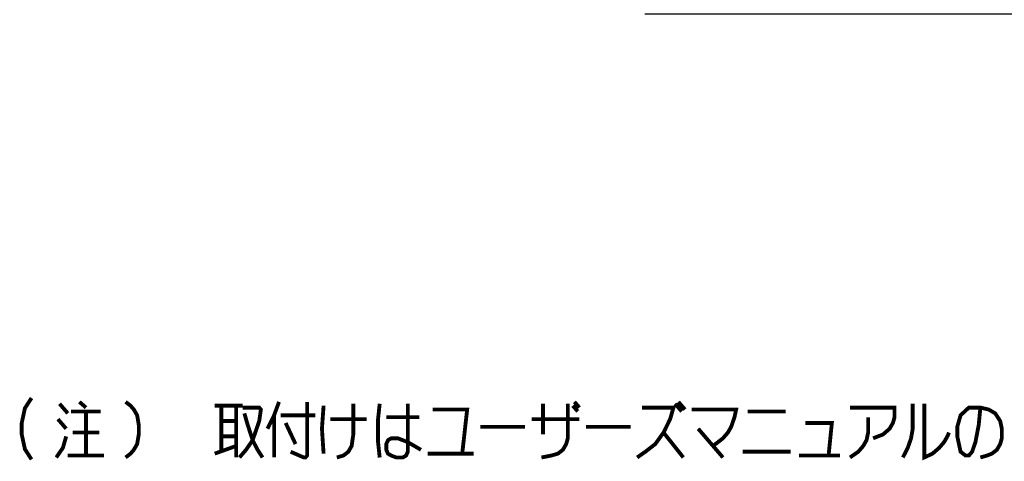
# Model space of a CAD drawing. Extents: x 123 to 1619, y 128 to 1105.
# Tile 6 of 32: x 1271 to 1476, y 162 to 254. Entities that reach past the tile are written whole.
import ezdxf

# ---------------------------------------------------------------- set-up
doc = ezdxf.new("R2010")
doc.units = 0
doc.header["$LTSCALE"] = 92.4
doc.layers.get('0').update_dxf_attribs({"linetype": 'CONTINUOUS'})
doc.layers.add('ALL_DIM', color=7, linetype='CONTINUOUS')
doc.layers.add('ALL_NOTE', color=7, linetype='CONTINUOUS')
doc.dimstyles.get("Standard").update_dxf_attribs({"dimtxt": 2.5, "dimasz": 2.5, "dimexe": 1.25, "dimexo": 0.625, "dimtad": 1, "dimcen": 2.5, "dimazin": 3, "dimtfac": 1, "dimtmove": 0, "dimatfit": 3})

# ---------------------------------------------------------------- blocks, each defined once
blk = doc.blocks.new('_OPEN')
at = {"color": 0, "linetype": 'BYBLOCK'}
for p, q in [((0, 0), (-1, 0.25)), ((-1, -0.25), (0, 0)), ((-1, 0), (0, 0))]:
    blk.add_line(p, q, dxfattribs=at)
blk = doc.blocks.new('*D20')
at = {"layer": 'ALL_DIM', "color": 2, "linetype": 'CONTINUOUS'}
for p, q in [((1509, 262), (1509, 282)), ((1509, 282), (1509, 258.5)), ((1470.88, 262), (1513, 262)), ((1509, 236.02), (1509, 258.5)), ((1401, 255), (1513, 255)), ((1509, 255), (1509, 236.02))]:
    blk.add_line(p, q, dxfattribs=at)
at = {"layer": 'ALL_DIM', "color": 2, "linetype": 'CONTINUOUS', "xscale": 8, "yscale": 8, "zscale": 8}
for p, rotation in [((1509, 262), 270), ((1509, 255), 90)]:
    blk.add_blockref('_OPEN', p, dxfattribs=dict(at, rotation=rotation))

msp = doc.modelspace()

# ---------------------------------------------------------------- linework, layer by layer
at = {"layer": 'ALL_NOTE', "color": 2, "linetype": 'CONTINUOUS', "const_width": 0.8}
for points in [[(1273.171, 174.929), (1271.795, 172.796), (1271.107, 169.596), (1271.107, 167.463), (1271.795, 164.263), (1273.171, 162.129)], [(1283.147, 174.129), (1284.523, 172.929)], [(1292.779, 174.129), (1293.811, 173.329), (1294.499, 172.529), (1295.187, 171.329), (1295.531, 169.329), (1295.531, 167.329), (1295.187, 165.329), (1294.499, 164.129), (1293.811, 163.329), (1292.779, 162.529)], [(1324.771, 174.129), (1323.739, 171.329), (1322.363, 168.529)], [(1330.619, 174.129), (1330.619, 162.929), (1330.275, 162.529), (1329.931, 162.529), (1327.179, 163.729)], [(1386.347, 174.129), (1387.379, 172.929)], [(1408.019, 174.129), (1409.395, 172.529)], [(1279.019, 173.729), (1280.739, 171.729)], [(1281.427, 172.129), (1287.619, 172.129)], [(1284.523, 172.129), (1284.523, 162.929)], [(1311.355, 173.329), (1317.203, 173.329)], [(1312.731, 173.329), (1312.731, 163.729)], [(1315.827, 173.329), (1315.827, 162.529)], [(1317.203, 172.929), (1320.643, 172.929), (1320.987, 172.529), (1320.643, 170.129), (1319.267, 166.129), (1317.891, 164.129), (1316.515, 162.529)], [(1334.059, 173.329), (1333.715, 168.529), (1334.059, 163.329)], [(1340.251, 173.729), (1340.251, 167.329), (1339.907, 164.929), (1339.219, 163.729), (1338.187, 162.929), (1336.811, 162.529)], [(1345.755, 173.729), (1345.411, 170.529), (1345.411, 165.729), (1345.755, 162.529)], [(1351.603, 173.729), (1351.603, 163.729), (1351.259, 162.929), (1350.571, 162.529), (1349.195, 162.529), (1348.163, 162.929), (1347.475, 163.329), (1347.131, 164.129), (1347.131, 165.329), (1347.475, 166.129), (1348.163, 166.529), (1349.539, 166.529), (1350.571, 166.129), (1351.603, 165.729), (1354.355, 164.129)], [(1356.763, 172.529), (1363.987, 172.529), (1362.955, 163.329)], [(1384.971, 173.729), (1384.971, 166.529), (1384.627, 165.329), (1383.939, 164.129), (1382.907, 163.329), (1381.531, 162.929), (1379.467, 162.529)], [(1379.811, 167.329), (1379.811, 173.729)], [(1386.003, 173.329), (1387.035, 172.129)], [(1400.451, 172.929), (1406.987, 172.929), (1406.299, 170.529), (1404.923, 167.729), (1403.203, 165.329), (1401.139, 163.729), (1399.419, 162.529)], [(1407.331, 173.729), (1408.707, 172.129)], [(1410.771, 172.529), (1420.059, 172.529), (1419.715, 170.929), (1419.027, 168.929), (1418.339, 167.729), (1417.307, 166.529), (1416.275, 165.729), (1415.243, 164.929)], [(1422.467, 172.129), (1430.379, 172.129)], [(1443.795, 172.929), (1453.083, 172.929), (1453.083, 170.929), (1452.739, 169.729), (1452.051, 168.529), (1450.675, 167.329), (1448.611, 166.529)], [(1456.867, 173.729), (1456.867, 168.529), (1456.523, 166.529), (1455.835, 164.529), (1454.803, 162.529)], [(1459.275, 173.729), (1459.275, 162.529), (1460.995, 163.329), (1462.371, 164.529), (1463.403, 165.729), (1464.091, 166.929), (1464.435, 167.729)], [(1470.971, 172.929), (1470.627, 169.329), (1469.939, 165.729), (1469.251, 163.729), (1468.563, 162.929), (1467.875, 162.929), (1466.843, 163.729), (1466.499, 165.329), (1466.155, 166.929), (1466.155, 168.929), (1466.843, 171.329), (1468.563, 172.929), (1470.971, 172.929), (1472.691, 172.529), (1474.067, 171.729), (1475.099, 170.129), (1475.443, 168.529), (1475.443, 166.529), (1475.099, 165.329), (1474.411, 164.129), (1473.379, 163.329), (1472.347, 162.929), (1470.971, 162.529)], [(1278.675, 170.529), (1280.395, 168.529)], [(1312.731, 170.129), (1315.827, 170.129)], [(1317.547, 171.729), (1318.235, 169.329), (1319.267, 166.129), (1320.299, 164.129), (1321.331, 162.529)], [(1323.739, 171.329), (1323.739, 162.529)], [(1325.115, 171.329), (1332.339, 171.329)], [(1335.435, 170.529), (1343.003, 170.529)], [(1347.131, 170.929), (1354.011, 170.929)], [(1377.403, 170.529), (1387.379, 170.529)], [(1447.579, 170.929), (1447.579, 167.729), (1447.235, 166.129), (1446.547, 164.929), (1445.515, 163.729), (1443.795, 162.529)], [(1326.147, 169.729), (1328.211, 165.329)], [(1366.739, 168.929), (1376.027, 168.929)], [(1388.755, 168.929), (1398.043, 168.929)], [(1412.147, 168.529), (1417.307, 162.529)], [(1434.507, 169.729), (1440.011, 169.729), (1439.323, 162.929)], [(1278.331, 162.529), (1279.707, 164.529), (1280.395, 166.929)], [(1281.771, 167.729), (1287.275, 167.729)], [(1312.731, 166.929), (1315.827, 166.929)], [(1404.923, 167.729), (1409.051, 162.529)], [(1311.355, 163.329), (1315.827, 164.929)], [(1280.739, 162.929), (1288.307, 162.929)], [(1355.731, 163.329), (1365.363, 163.329)], [(1421.435, 163.729), (1431.411, 163.729)], [(1433.131, 162.929), (1441.731, 162.929)]]:
    msp.add_lwpolyline(points, dxfattribs=at)

# ---------------------------------------------------------------- dimensions: what is measured, and where the dimension line sits
at = {"layer": 'ALL_DIM', "color": 2, "linetype": 'CONTINUOUS'}
dim = msp.add_linear_dim(base=(1509, 255), p1=(1470.878, 262), p2=(1401, 255), angle=270, dimstyle='Standard', dxfattribs=at)
dim.commit()
dim.dimension.update_dxf_attribs({"geometry": '*D20', "text_midpoint": (1505.8, 236.022), "dimtype": 128})

doc.saveas('drawing.dxf')
